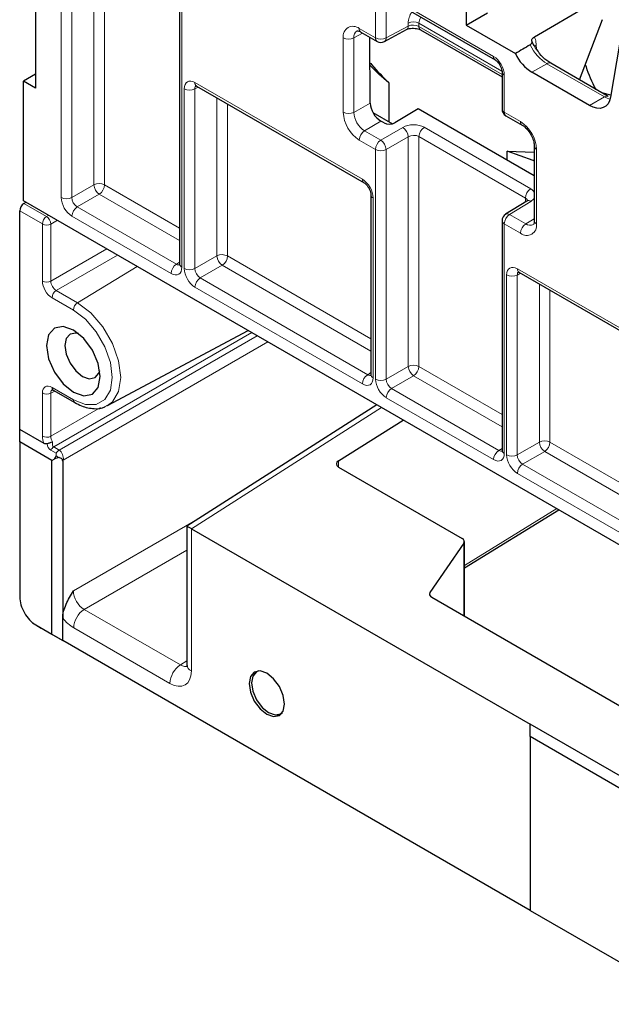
# Paper-space layout 'Blatt2' of a CAD drawing. Header units: millimetres. Extents: x 5 to 418, y 2 to 292.
# Tile 48 of 76: x 238 to 257, y 99 to 131. Entities that reach past the tile are written whole.
import ezdxf

# ---------------------------------------------------------------- set-up
doc = ezdxf.new("R2010")
doc.units = ezdxf.units.MM

psp = doc.layouts.new('Blatt2')

# ---------------------------------------------------------------- linework, layer by layer
at = {"color": 7, "linetype": 'Continuous', "lineweight": 18}
for p, q in [((239.223, 125.414), (239.223, 136.634)), ((239.574, 136.632), (239.574, 125.412)), ((240.299, 125.831), (240.299, 136.337)), ((240.65, 136.134), (240.65, 125.829)), ((243.194, 134.342), (243.194, 123.121)), ((249.565, 130.664), (249.565, 131.889)), ((249.915, 131.887), (249.915, 130.662)), ((249.918, 132.093), (253.448, 130.056)), ((249.031, 130.972), (249.565, 130.664)), ((249.915, 130.662), (250.641, 131.053)), ((250.641, 131.053), (250.641, 131.152)), ((253.725, 129.572), (250.991, 131.15)), ((250.991, 131.15), (250.991, 131.044)), ((250.991, 131.044), (253.728, 129.464)), ((248.504, 128.218), (248.504, 130.668)), ((249.14, 130.825), (248.854, 130.666)), ((248.854, 130.666), (248.854, 128.216)), ((254.855, 130.421), (254.856, 130.312)), ((255.203, 129.817), (254.712, 129.533)), ((257.093, 128.726), (255.203, 129.817)), ((253.801, 129.443), (253.801, 128.218)), ((243.271, 123.077), (243.271, 128.99)), ((243.732, 129.047), (243.622, 128.988)), ((243.622, 128.988), (243.622, 123.075)), ((243.625, 129.194), (249.134, 126.013)), ((244.347, 123.494), (244.347, 128.692)), ((256.601, 128.443), (257.093, 128.726)), ((244.698, 128.49), (244.698, 123.492)), ((249.394, 128.517), (248.854, 128.216)), ((249.738, 127.927), (249.205, 127.609)), ((253.801, 128.218), (254.334, 127.91)), ((249.205, 127.609), (249.738, 127.301)), ((249.738, 127.301), (250.464, 127.72)), ((251.165, 127.724), (254.669, 125.7)), ((249.565, 126.997), (249.031, 127.305)), ((250.641, 127.414), (249.915, 126.995)), ((250.641, 119.861), (250.641, 127.414)), ((254.496, 125.396), (250.991, 127.419)), ((250.991, 127.419), (250.991, 119.859)), ((249.565, 119.444), (249.565, 126.997)), ((249.915, 126.995), (249.915, 119.442)), ((254.862, 126.997), (254.862, 124.548)), ((239.574, 125.412), (240.299, 125.831)), ((240.65, 125.829), (243.121, 124.402)), ((240.476, 125.525), (239.75, 125.106)), ((243.121, 123.998), (240.476, 125.525)), ((249.488, 125.401), (249.488, 119.488)), ((254.496, 125.267), (254.496, 125.396)), ((238, 125.218), (238.744, 124.789)), ((239.75, 125.106), (243.015, 123.221)), ((254.676, 125.289), (253.975, 124.855)), ((238.605, 124.545), (237.859, 124.976)), ((238.744, 124.789), (238.815, 124.829)), ((242.841, 122.917), (239.577, 124.801)), ((253.975, 124.855), (254.508, 124.548)), ((254.788, 124.715), (254.508, 124.548)), ((238.605, 122.668), (238.605, 124.545)), ((239.099, 124.665), (238.884, 124.543)), ((238.884, 124.543), (238.884, 122.666)), ((253.801, 124.551), (253.801, 116.998)), ((254.334, 124.243), (253.801, 124.551)), ((238.884, 122.666), (240.723, 123.728)), ((241.076, 123.524), (239.061, 122.36)), ((243.622, 123.075), (244.347, 123.494)), ((244.698, 123.492), (249.414, 120.769)), ((241.729, 123.147), (239.764, 121.954)), ((243.015, 123.221), (243.121, 123.287)), ((244.524, 123.188), (243.798, 122.769)), ((249.414, 120.365), (244.524, 123.188)), ((254.231, 123.071), (267.519, 115.4)), ((243.798, 122.769), (249.308, 119.588)), ((253.878, 116.954), (253.878, 122.867)), ((254.339, 122.924), (254.228, 122.865)), ((254.228, 122.865), (254.228, 116.952)), ((249.134, 119.284), (243.625, 122.464)), ((254.954, 117.371), (254.954, 122.569)), ((239.627, 121.711), (238.923, 122.117)), ((239.061, 122.36), (239.764, 121.954)), ((255.304, 122.367), (255.304, 117.369)), ((245.497, 120.972), (238.977, 117.209)), ((239.154, 117.106), (245.673, 120.87)), ((246.027, 120.666), (239.294, 116.779)), ((249.915, 119.442), (250.641, 119.861)), ((250.991, 119.859), (253.728, 118.279)), ((249.308, 119.588), (249.414, 119.654)), ((250.817, 119.555), (250.092, 119.136)), ((253.728, 117.875), (250.817, 119.555)), ((238.605, 117.565), (238.605, 118.986)), ((239.012, 119.05), (238.884, 118.984)), ((238.884, 118.984), (238.884, 117.563)), ((238.923, 119.169), (239.627, 118.763)), ((250.092, 119.136), (253.621, 117.098)), ((253.448, 116.794), (249.918, 118.831)), ((238.884, 117.563), (240.516, 118.505)), ((249.757, 118.513), (243.516, 114.522)), ((254.228, 116.952), (254.954, 117.371)), ((255.304, 117.369), (267.799, 110.156)), ((239.058, 117.003), (238.881, 117.105)), ((238.977, 117.209), (239.154, 117.106)), ((238.988, 116.806), (239.056, 116.92)), ((239.056, 116.92), (239.058, 117.003)), ((253.621, 117.098), (253.728, 117.164)), ((255.131, 117.065), (254.405, 116.646)), ((267.799, 109.751), (255.131, 117.065)), ((239.294, 116.779), (239.273, 116.744)), ((248.346, 116.756), (248.346, 116.55)), ((254.405, 116.646), (267.693, 108.975)), ((267.519, 108.671), (254.231, 116.341)), ((252.487, 113.314), (255.529, 115.181)), ((239.626, 112.48), (243.811, 114.895)), ((243.507, 114.527), (243.507, 109.842)), ((252.468, 111.658), (252.468, 114.042)), ((243.36, 113.819), (239.98, 111.868)), ((251.357, 112.428), (251.357, 112.315)), ((239.98, 111.868), (243.144, 110.041)), ((242.8, 109.434), (239.636, 111.261)), ((243.144, 110.041), (243.36, 110.179))]:
    psp.add_line(p, q, dxfattribs=at)
at = {"color": 7, "linetype": 'Continuous', "lineweight": 25}
for p, q in [((243.121, 134.444), (243.121, 123.223)), ((238.378, 133.805), (238.378, 129.014)), ((249.97, 131.979), (253.499, 129.941)), ((252.543, 131.554), (252.543, 131.085)), ((252.543, 131.085), (253.249, 131.492)), ((254.79, 130.697), (256.556, 131.735)), ((256.276, 129.282), (257.033, 131.271)), ((249.083, 130.858), (249.616, 130.55)), ((249.86, 130.546), (250.585, 130.936)), ((251.043, 130.929), (253.728, 129.379)), ((252.543, 131.085), (254.165, 130.148)), ((249.394, 128.517), (249.377, 130.688)), ((257.59, 130.463), (257.298, 128.715)), ((253.728, 129.545), (253.728, 128.32)), ((257.218, 128.739), (255.328, 129.829)), ((238.378, 129.467), (237.983, 129.242)), ((237.983, 125.31), (237.983, 129.242)), ((238.378, 129.014), (237.983, 129.242)), ((256.601, 128.443), (254.712, 129.533)), ((243.677, 129.079), (249.186, 125.899)), ((243.68, 129.078), (243.677, 129.079)), ((250.003, 129.189), (250.003, 127.91)), ((257.309, 128.783), (257.011, 128.858)), ((250.97, 128.33), (250.198, 127.869)), ((254.788, 126.126), (250.97, 128.33)), ((249.478, 128.213), (250.126, 127.839)), ((249.844, 127.866), (249.738, 127.927)), ((253.853, 128.104), (254.386, 127.796)), ((254.788, 127.099), (254.788, 124.65)), ((253.892, 126.944), (254.788, 126.907)), ((253.892, 126.643), (253.892, 126.944)), ((249.414, 125.503), (249.414, 119.59)), ((283.768, 98.879), (237.983, 125.31)), ((238, 125.218), (238.07, 125.259)), ((254.547, 125.299), (253.846, 124.866)), ((237.859, 117.787), (237.859, 124.976)), ((253.728, 124.653), (253.728, 117.1)), ((254.283, 122.956), (267.571, 115.286)), ((254.286, 122.955), (254.283, 122.956)), ((240.748, 118.57), (245.371, 121.044)), ((238.964, 119.078), (239.668, 118.672)), ((240.748, 118.57), (240.706, 118.549)), ((249.605, 118.6), (243.36, 114.607)), ((248.346, 116.756), (250.478, 118.096)), ((238.661, 117.324), (237.859, 117.787)), ((237.859, 117.379), (237.859, 117.787)), ((238.92, 116.767), (237.859, 117.379)), ((237.859, 117.379), (237.859, 112.276)), ((238.92, 116.767), (238.988, 116.806)), ((238.92, 111.051), (238.92, 116.767)), ((239.273, 116.744), (239.273, 111.585)), ((248.349, 116.549), (252.413, 114.202)), ((252.487, 113.232), (255.598, 115.141)), ((243.36, 114.607), (243.36, 110.046)), ((243.516, 114.522), (254.653, 108.093)), ((252.468, 114.042), (251.357, 112.428)), ((252.487, 111.647), (252.487, 114.099)), ((251.412, 112.267), (257.813, 108.572)), ((238.286, 111.429), (238.302, 111.42)), ((239.273, 110.847), (239.273, 111.585)), ((238.389, 111.357), (238.92, 111.051)), ((238.389, 111.357), (238.566, 111.255)), ((238.566, 111.255), (239.273, 110.847)), ((238.92, 111.051), (239.273, 110.847)), ((254.653, 101.968), (239.273, 110.847)), ((245.579, 109.768), (245.55, 109.724)), ((246.318, 108.395), (246.37, 108.398)), ((267.027, 100.949), (254.653, 108.093)), ((254.653, 107.684), (254.653, 108.093)), ((266.673, 100.745), (254.653, 107.684)), ((254.653, 107.684), (254.653, 101.969)), ((254.653, 101.969), (258.784, 99.583)), ((254.653, 101.969), (254.653, 101.968)), ((254.653, 101.968), (259.107, 99.397))]:
    psp.add_line(p, q, dxfattribs=at)
at = {"color": 7, "linetype": 'Continuous', "lineweight": 18, "flags": 128}
for points in [[(254.807, 130.383), (254.823, 130.399), (254.855, 130.421)], [(239.764, 121.954), (240.202, 121.621), (240.598, 121.16), (240.911, 120.617), (241.113, 120.044), (241.182, 119.498), (241.113, 119.032), (240.911, 118.692), (240.748, 118.57)], [(239.627, 118.763), (240.021, 118.608), (240.377, 118.612), (240.659, 118.775), (240.841, 119.081), (240.903, 119.5), (240.841, 119.992), (240.659, 120.507), (240.377, 120.997), (240.021, 121.411), (239.627, 121.711)]]:
    psp.add_lwpolyline(points, dxfattribs=at)
at = {"color": 7, "linetype": 'Continuous', "lineweight": 25, "flags": 128}
for points in [[(250.003, 129.189), (249.678, 129.473), (249.384, 129.752)], [(257.298, 128.715), (257.266, 128.596), (257.214, 128.497), (257.143, 128.422), (257.056, 128.371), (256.955, 128.348), (256.843, 128.352), (256.724, 128.384), (256.601, 128.443)], [(254.788, 126.613), (254.749, 126.627), (253.892, 126.944)], [(239.627, 121.054), (239.288, 121.171), (239.002, 121.116), (238.81, 120.895), (238.743, 120.543), (238.81, 120.114), (239.002, 119.672), (239.288, 119.285), (239.627, 119.012), (239.965, 118.895), (240.252, 118.951), (240.443, 119.171), (240.511, 119.523), (240.443, 119.952), (240.252, 120.394), (239.965, 120.781), (239.627, 121.054)], [(239.793, 120.94), (239.704, 120.958), (239.515, 120.921), (239.388, 120.775), (239.344, 120.543), (239.388, 120.26), (239.515, 119.968), (239.704, 119.713), (239.927, 119.533), (240.15, 119.455), (240.34, 119.492), (240.466, 119.638), (240.495, 119.723)], [(245.991, 109.766), (245.767, 109.843), (245.578, 109.806), (245.452, 109.661), (245.407, 109.429), (245.452, 109.145), (245.578, 108.854), (245.767, 108.598), (245.991, 108.418), (246.214, 108.341), (246.403, 108.378), (246.53, 108.523), (246.574, 108.755), (246.53, 109.039), (246.403, 109.33), (246.214, 109.585), (245.991, 109.766)], [(245.713, 109.845), (245.647, 109.818), (245.525, 109.676), (245.482, 109.451), (245.525, 109.176), (245.647, 108.894), (245.831, 108.646), (246.047, 108.471), (246.264, 108.396), (246.447, 108.432), (246.504, 108.475)]]:
    psp.add_lwpolyline(points, dxfattribs=at)
at = {"color": 7, "linetype": 'Continuous', "lineweight": 18}
for centre, radius, start, end in [((250.814, 130.808), 0.385, 62.6565, 116.7662), ((248.825, 130.72), 0.326, 50.797, 189.2138), ((249.096, 130.693), 0.244, 124.393, 186.3517), ((249.15, 130.957), 0.12, 172.7889, 235.8989), ((250.52, 131.039), 0.122, 302.6833, 6.5035), ((251.11, 131.029), 0.12, 172.8238, 235.8639), ((248.681, 131.01), 0.385, 242.6566, 296.766), ((249.684, 130.649), 0.12, 172.7889, 235.8989), ((249.741, 131.006), 0.385, 242.6565, 296.7662), ((249.794, 130.649), 0.122, 302.6829, 6.505), ((253.567, 130.041), 0.12, 172.8229, 235.758), ((253.854, 129.559), 0.127, 186.7955, 245.4736), ((255.276, 129.718), 0.123, 65.0332, 126.2769), ((243.448, 129.332), 0.385, 242.6565, 296.7662), ((243.747, 129.18), 0.123, 173.7553, 234.9325), ((257.166, 128.623), 0.127, 66.769, 125.4917), ((253.851, 128.331), 0.123, 185.0735, 246.2465), ((249.649, 128.27), 1.146, 182.6055, 237.3945), ((248.681, 128.56), 0.385, 242.6566, 296.766), ((249.615, 128.251), 0.762, 182.6053, 237.3946), ((253.924, 128.205), 0.123, 173.7394, 234.9484), ((249.416, 127.287), 0.385, 123.2297, 177.3476), ((250.245, 127.39), 0.396, 3.5225, 56.4775), ((251.376, 127.401), 0.385, 123.2297, 177.3477), ((253.717, 126.945), 1.146, 2.6056, 57.3944), ((254.455, 127.896), 0.122, 173.1992, 234.836), ((249.949, 126.979), 0.385, 123.2297, 177.3476), ((249.519, 126.971), 0.396, 3.5224, 56.4776), ((249.741, 127.339), 0.385, 242.6565, 296.7662), ((254.914, 127.113), 0.127, 186.9123, 245.4632), ((249.26, 126.001), 0.127, 174.5224, 233.3126), ((240.473, 125.487), 0.385, 62.6565, 116.7662), ((240.695, 125.855), 0.396, 183.5222, 236.4778), ((240.265, 125.847), 0.385, 303.2297, 357.3476), ((254.881, 125.378), 0.385, 123.2297, 177.3477), ((239.4, 125.756), 0.385, 242.6565, 296.7662), ((249.54, 125.516), 0.127, 186.797, 245.4725), ((239.961, 124.784), 0.385, 123.2297, 177.3476), ((254.603, 125.191), 0.122, 53.4934, 117.3212), ((238.913, 124.531), 0.308, 123.2301, 177.3473), ((238.565, 124.524), 0.32, 3.4645, 55.952), ((254.186, 124.533), 0.385, 123.2297, 177.3476), ((253.902, 124.757), 0.122, 53.4936, 117.3207), ((238.747, 124.819), 0.309, 242.678, 296.4558), ((253.848, 124.662), 0.12, 184.1238, 247.1962), ((254.54, 124.495), 0.326, 230.7967, 9.2141), ((254.719, 124.225), 0.385, 123.2297, 177.3476), ((254.651, 124.735), 0.236, 232.5943, 297.4795), ((254.911, 124.661), 0.123, 185.0815, 246.2387), ((244.521, 123.15), 0.385, 62.6565, 116.7662), ((244.743, 123.518), 0.396, 183.5222, 236.4778), ((244.313, 123.51), 0.385, 303.2297, 357.3476), ((243.226, 122.899), 0.385, 123.2297, 177.3476), ((243.244, 123.234), 0.123, 185.0662, 246.2538), ((243.448, 123.419), 0.385, 242.6565, 296.7662), ((254.354, 123.057), 0.123, 173.7553, 234.9325), ((244.01, 122.447), 0.385, 123.2297, 177.3476), ((254.055, 123.209), 0.385, 242.6564, 296.7663), ((238.747, 122.942), 0.309, 242.678, 296.4558), ((239.231, 122.103), 0.309, 123.5403, 177.3258), ((239.935, 121.697), 0.309, 123.5403, 177.3258), ((250.814, 119.517), 0.385, 62.6565, 116.7662), ((251.036, 119.885), 0.396, 183.5223, 236.4777), ((250.606, 119.877), 0.385, 303.2297, 357.3476), ((249.519, 119.266), 0.385, 123.2297, 177.3476), ((249.534, 119.599), 0.12, 184.1324, 247.1876), ((249.741, 119.786), 0.385, 242.6565, 296.7662), ((238.747, 119.26), 0.309, 242.678, 296.4558), ((239.019, 119.157), 0.0962, 172.8492, 235.8387), ((250.303, 118.814), 0.385, 123.2297, 177.3476), ((239.722, 118.751), 0.0962, 172.8446, 235.8579), ((238.747, 117.839), 0.309, 242.678, 296.4558), ((255.128, 117.027), 0.385, 62.6564, 116.7662), ((255.35, 117.395), 0.396, 183.5223, 236.4779), ((254.92, 117.387), 0.385, 303.2297, 357.3476), ((239.136, 116.964), 0.292, 123.0272, 151.0286), ((247.285, 130.472), 15.854, 238.7315, 239.1526), ((239.313, 116.862), 0.292, 123.0272, 151.0286), ((253.832, 116.776), 0.385, 123.2297, 177.3476), ((253.851, 117.111), 0.123, 185.0735, 246.2465), ((254.055, 117.296), 0.385, 242.6564, 296.7663), ((242.338, 122.038), 6.076, 239.6139, 239.9378), ((254.616, 116.324), 0.385, 123.2297, 177.3476), ((240.406, 111.225), 0.771, 123.5403, 177.3258), ((243.57, 109.398), 0.771, 123.5403, 177.3258), ((243.6, 110.064), 0.24, 184.1653, 247.1547)]:
    psp.add_arc(centre, radius, start, end, dxfattribs=at)
at = {"color": 7, "linetype": 'Continuous', "lineweight": 25}
for centre, radius, start, end in [((249.741, 130.766), 0.25, 240.0027, 298.2656), ((255.504, 130.788), 1.484, 205.5536, 237.7552), ((253.978, 128.32), 0.25, 180, 240.0027), ((253.978, 124.653), 0.25, 121.7291, 180)]:
    psp.add_arc(centre, radius, start, end, dxfattribs=at)
at = {"color": 7, "linetype": 'Continuous', "lineweight": 18}
for centre, major_axis, ratio, start_param, end_param in [((251, 131.353), (0.257, 0.429), 0.587369, 1.526019, 2.36515), ((251.174, 131.249), (0.132, 0.213), 0.597161, 1.4693, 2.374822), ((250.814, 130.949), (0.25, -0.007), 0.556803, 0.801667, 2.35501), ((255.196, 130.629), (-0.508, 0.861), 0.571051, 1.458569, 2.350939), ((253.447, 129.647), (-0.25, 0.433), 0.577557, 3.927224, 5.497716), ((243.625, 128.785), (-0.25, 0.433), 0.577206, 5.498021, 7.068512), ((243.802, 128.887), (-0.132, 0.213), 0.576506, 6.236414, 7.051126), ((257.085, 129.538), (-0.508, 0.861), 0.571051, 2.350939, 2.622939), ((250.811, 127.512), (0.5, 0.008), 0.587275, 0.776363, 2.329706), ((250.814, 127.31), (0.25, 0.008), 0.597067, 0.766692, 2.320035), ((249.134, 125.605), (-0.25, 0.433), 0.577557, 3.927224, 5.497716), ((254.316, 125.489), (0.5, 0.008), 0.587275, 0.323626, 0.776363), ((239.577, 125.21), (-0.25, 0.433), 0.577557, 0.785632, 2.356124), ((239.753, 125.312), (-0.125, 0.217), 0.598058, 0.785633, 2.356125), ((254.319, 125.287), (0.25, 0.008), 0.597067, 6.25388, 7.049877), ((254.316, 125.489), (0.5, 0.008), 0.587275, 5.506205, 5.941489), ((242.841, 123.325), (-0.25, 0.433), 0.577206, 2.356428, 3.92692), ((243.018, 123.427), (-0.119, 0.22), 0.576503, 2.373814, 3.17003), ((243.625, 122.873), (-0.25, 0.433), 0.577557, 0.785632, 2.356124), ((243.802, 122.975), (-0.125, 0.217), 0.598058, 0.785633, 2.356125), ((254.231, 122.662), (-0.25, 0.433), 0.577206, 5.498021, 7.068512), ((254.408, 122.764), (-0.132, 0.213), 0.576506, 6.236414, 7.051126), ((238.923, 122.485), (-0.225, 0.39), 0.577777, 0.785822, 2.355933), ((239.065, 122.566), (-0.125, 0.217), 0.602583, 0.785824, 2.355935), ((249.311, 119.794), (-0.119, 0.22), 0.576503, 2.373814, 3.17003), ((238.923, 118.802), (-0.225, 0.39), 0.576986, 5.498211, 7.068322), ((249.134, 119.692), (-0.25, 0.433), 0.577206, 2.356428, 3.92692), ((249.918, 119.24), (-0.25, 0.433), 0.577557, 0.785632, 2.356124), ((250.095, 119.342), (-0.125, 0.217), 0.598058, 0.785633, 2.356125), ((239.065, 118.883), (-0.133, 0.212), 0.575855, 6.236226, 7.047527), ((238.923, 117.381), (-0.225, 0.39), 0.577777, 0.785822, 1.388227), ((239.065, 117.463), (-0.125, 0.217), 0.602583, 0.785824, 1.63505), ((239.217, 117.666), (0.34, 0.559), 0.562018, 2.535618, 3.154369), ((239.317, 117.608), (0.354, 0.389), 0.3831, 2.511485, 3.23237), ((239.121, 116.883), (-0.077, 0.241), 0.657236, 4.070138, 5.640249), ((253.447, 117.202), (-0.25, 0.433), 0.577206, 2.356428, 3.92692), ((253.624, 117.304), (-0.119, 0.22), 0.576503, 2.373814, 3.170071), ((254.231, 116.75), (-0.25, 0.433), 0.577557, 0.785632, 2.356124), ((254.408, 116.852), (-0.125, 0.217), 0.598058, 0.785633, 2.356125), ((239.99, 112.281), (-0.25, 0.433), 0.608784, 0.785825, 2.355936), ((239.636, 112.077), (-0.5, 0.866), 0.577777, 1.817839, 2.355933), ((242.799, 110.251), (-0.5, 0.867), 0.576986, 2.356618, 3.926729), ((243.153, 110.455), (-0.231, 0.445), 0.575412, 2.382569, 3.18828)]:
    psp.add_ellipse(centre, major_axis=major_axis, ratio=ratio, start_param=start_param, end_param=end_param, dxfattribs=at)
at = {"color": 7, "linetype": 'Continuous', "lineweight": 25}
for centre, major_axis, ratio, start_param, end_param in [((306.05, 159.987), (81.029, 47.59), 0.007557, 2.253512, 2.26128), ((249.735, 128.32), (-0.244, 0.416), 0.572322, 0.781343, 2.351987), ((250.021, 127.972), (0.25, 0.004), 0.587232, 3.918075, 5.488795), ((238.002, 125.056), (0.102, 0.172), 0.585078, 0.809664, 2.363007), ((238.983, 116.572), (0.26, 0.257), 0.50197, 0.472436, 1.093061), ((238.983, 116.572), (0.26, 0.257), 0.50197, 5.823961, 6.074163), ((248.526, 116.656), (0.25, 0.006), 0.592198, 2.359856, 3.913199), ((243.86, 114.333), (0.5, -0.274), 0.000224, 3.14147, 3.927114), ((243.516, 114.113), (-0.25, 0.433), 0.576986, 5.498211, 5.523706), ((252.237, 114.095), (0.25, 0.006), 0.592198, 5.878787, 7.054792), ((251.589, 112.375), (0.25, 0.006), 0.592198, 2.737194, 3.913199)]:
    psp.add_ellipse(centre, major_axis=major_axis, ratio=ratio, start_param=start_param, end_param=end_param, dxfattribs=at)
for points, knots in [([(248.96, 130.894), (248.96, 130.894), (248.962, 130.896), (248.969, 130.9), (249.035, 130.884), (249.074, 130.862), (249.083, 130.858)], [0, 0, 0, 0, 0.01325, 0.526652, 0.897462, 1, 1, 1, 1]), ([(250.585, 130.936), (250.602, 130.944), (250.637, 130.96), (250.72, 130.979), (250.818, 130.985), (250.917, 130.975), (250.996, 130.953), (251.028, 130.937), (251.043, 130.929)], [0, 0, 0, 0, 0.156504, 0.321511, 0.502704, 0.692824, 0.861529, 1, 1, 1, 1]), ([(254.707, 130.556), (254.708, 130.55), (254.713, 130.528), (254.706, 130.491), (254.68, 130.457), (254.657, 130.442), (254.65, 130.437)], [0, 0, 0, 0, 0.140748, 0.526736, 0.849774, 1, 1, 1, 1]), ([(254.912, 130.227), (254.857, 130.303), (254.778, 130.411), (254.721, 130.531), (254.704, 130.566)], [0, 0, 0, 0, 0.708181, 1, 1, 1, 1]), ([(254.707, 130.556), (254.706, 130.574), (254.703, 130.609), (254.735, 130.659), (254.773, 130.685), (254.79, 130.697)], [0, 0, 0, 0, 0.344989, 0.688996, 1, 1, 1, 1]), ([(255.328, 129.829), (255.285, 129.858), (255.164, 129.937), (255.01, 130.075), (254.929, 130.202), (254.912, 130.227)], [0, 0, 0, 0, 0.307221, 0.858999, 1, 1, 1, 1]), ([(253.499, 129.941), (253.515, 129.931), (253.546, 129.91), (253.605, 129.85), (253.66, 129.77), (253.704, 129.679), (253.725, 129.597), (253.727, 129.56), (253.728, 129.545)], [0, 0, 0, 0, 0.154843, 0.318026, 0.496623, 0.684089, 0.869734, 1, 1, 1, 1]), ([(249.383, 129.85), (249.401, 129.828), (249.598, 129.589), (249.81, 129.38), (250.003, 129.189)], [0, 0, 0, 0, 0.090279, 1, 1, 1, 1]), ([(256.819, 128.969), (256.697, 129.213), (256.561, 129.486), (256.484, 129.775), (256.475, 129.806)], [0, 0, 0, 0, 0.890093, 1, 1, 1, 1]), ([(243.644, 129.093), (243.645, 129.094), (243.646, 129.094), (243.667, 129.084), (243.677, 129.079)], [0, 0, 0, 0, 0.525777, 1, 1, 1, 1]), ([(254.386, 127.796), (254.414, 127.778), (254.479, 127.735), (254.589, 127.62), (254.692, 127.463), (254.762, 127.293), (254.787, 127.169), (254.788, 127.114), (254.788, 127.099)], [0, 0, 0, 0, 0.147847, 0.33717, 0.539203, 0.746671, 0.932865, 1, 1, 1, 1]), ([(249.186, 125.899), (249.201, 125.889), (249.233, 125.868), (249.291, 125.808), (249.347, 125.728), (249.39, 125.636), (249.412, 125.555), (249.414, 125.518), (249.414, 125.503)], [0, 0, 0, 0, 0.154843, 0.318029, 0.496628, 0.684094, 0.869734, 1, 1, 1, 1]), ([(254.575, 125.32), (254.576, 125.321), (254.577, 125.328), (254.57, 125.313), (254.552, 125.302), (254.547, 125.299)], [0, 0, 0, 0, 0.097207, 0.720311, 1, 1, 1, 1]), ([(254.788, 124.65), (254.787, 124.622), (254.783, 124.56), (254.76, 124.525), (254.76, 124.526), (254.76, 124.526)], [0, 0, 0, 0, 0.311895, 0.693589, 1, 1, 1, 1]), ([(243.121, 123.223), (243.12, 123.21), (243.118, 123.187), (243.118, 123.188), (243.118, 123.189)], [0, 0, 0, 0, 0.588063, 1, 1, 1, 1]), ([(254.251, 122.97), (254.252, 122.971), (254.253, 122.971), (254.273, 122.961), (254.283, 122.956)], [0, 0, 0, 0, 0.525779, 1, 1, 1, 1]), ([(249.414, 119.59), (249.413, 119.577), (249.411, 119.554), (249.411, 119.555), (249.411, 119.556)], [0, 0, 0, 0, 0.588063, 1, 1, 1, 1]), ([(238.926, 119.095), (238.925, 119.095), (238.919, 119.093), (238.937, 119.093), (238.957, 119.082), (238.964, 119.078)], [0, 0, 0, 0, 0.154015, 0.707057, 1, 1, 1, 1]), ([(239.668, 118.672), (239.742, 118.633), (239.957, 118.519), (240.292, 118.458), (240.575, 118.469), (240.681, 118.544), (240.694, 118.553)], [0, 0, 0, 0, 0.208558, 0.606885, 0.95341, 1, 1, 1, 1]), ([(238.759, 117.316), (238.787, 117.328), (238.819, 117.34), (238.883, 117.36), (238.915, 117.368), (238.943, 117.374)], [0, 0, 0, 0, 0.5, 0.5, 1, 1, 1, 1]), ([(253.728, 117.1), (253.727, 117.087), (253.725, 117.064), (253.724, 117.065), (253.724, 117.066)], [0, 0, 0, 0, 0.588062, 1, 1, 1, 1]), ([(239.156, 116.86), (239.18, 116.86), (239.204, 116.855), (239.242, 116.831), (239.257, 116.815), (239.264, 116.796)], [0, 0, 0, 0, 0.5, 0.5, 1, 1, 1, 1]), ([(239.273, 111.585), (239.273, 111.655), (239.284, 111.729), (239.325, 111.883), (239.353, 111.959), (239.453, 112.187), (239.54, 112.335), (239.626, 112.48)], [0, 0, 0, 0, 0.25, 0.25, 0.5, 0.5, 1, 1, 1, 1]), ([(237.859, 112.276), (237.859, 112.196), (237.873, 112.107), (237.926, 111.929), (237.965, 111.838), (238.063, 111.668), (238.122, 111.589), (238.25, 111.453), (238.32, 111.397), (238.389, 111.357)], [2.356285, 2.356285, 2.356285, 2.356285, 2.748939, 2.748939, 3.141593, 3.141593, 3.534247, 3.534247, 3.926901, 3.926901, 3.926901, 3.926901]), ([(243.36, 110.046), (243.358, 110.022), (243.355, 109.977), (243.353, 109.977), (243.353, 109.976)], [0, 0, 0, 0, 0.525124, 1, 1, 1, 1])]:
    psp.add_open_spline(points, degree=3, knots=knots, dxfattribs=at)
at = {"color": 7, "linetype": 'Continuous', "lineweight": 18}
psp.add_open_spline([(254.79, 130.697), (254.803, 130.669), (254.839, 130.59), (254.848, 130.487), (254.855, 130.421)], degree=3, knots=[0, 0, 0, 0, 0.355216, 1, 1, 1, 1], dxfattribs=at)
at = {"color": 7, "linetype": 'Continuous', "lineweight": 25}
psp.add_open_spline([(238.759, 117.316), (238.724, 117.301), (238.689, 117.308), (238.661, 117.324)], degree=3, dxfattribs=at)

doc.saveas('drawing.dxf')
